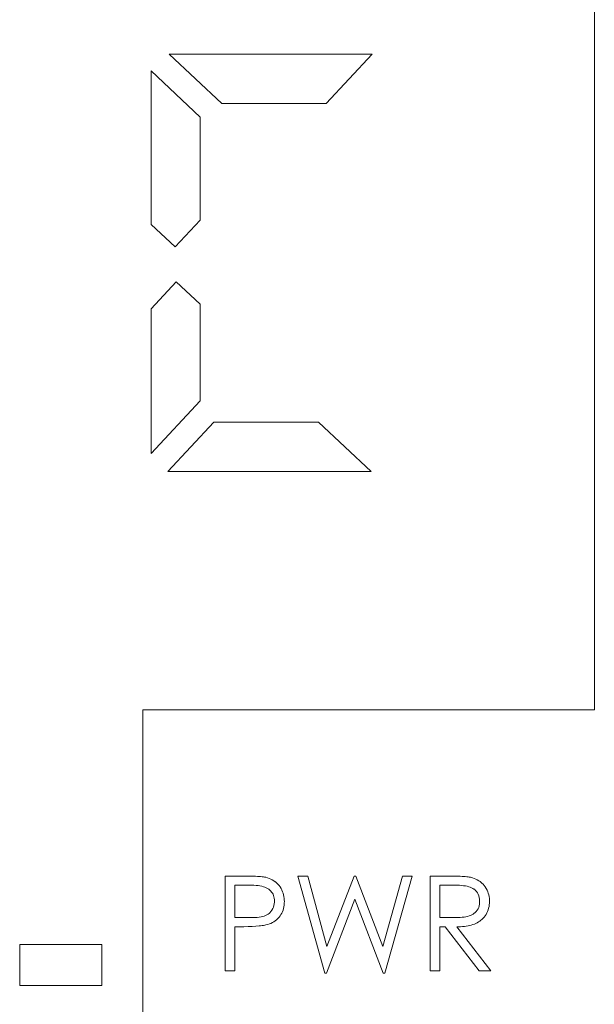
# Model space of a CAD drawing. Extents: x 0 to 866, y -1 to 607.
# Tile 28 of 39: x 363 to 370, y 340 to 352. Entities that reach past the tile are written whole.
import ezdxf

# ---------------------------------------------------------------- set-up
doc = ezdxf.new("R2010")
doc.units = 0
doc.header["$LTSCALE"] = 23.1
doc.header["$MEASUREMENT"] = 0
doc.layers.get('0').update_dxf_attribs({"linetype": 'CONTINUOUS'})

msp = doc.modelspace()

# ---------------------------------------------------------------- linework, layer by layer
at = {"lineweight": 5}
for p, q in [((369.752, 343.385), (369.752, 361.385)), ((364.571, 351.365), (365.213, 350.765)), ((364.571, 351.365), (367.046, 351.365)), ((366.485, 350.765), (367.046, 351.365)), ((364.352, 349.292), (364.352, 351.16)), ((364.952, 350.599), (364.352, 351.16)), ((366.485, 350.765), (365.213, 350.765)), ((364.952, 350.599), (364.952, 349.345)), ((364.645, 349.017), (364.952, 349.345)), ((364.352, 349.292), (364.645, 349.017)), ((364.659, 348.593), (364.352, 348.264)), ((364.952, 348.32), (364.659, 348.593)), ((364.352, 346.505), (364.352, 348.264)), ((364.952, 348.32), (364.952, 347.146)), ((364.352, 346.505), (364.952, 347.146)), ((365.118, 346.885), (364.557, 346.285)), ((365.118, 346.885), (366.39, 346.885)), ((367.032, 346.285), (366.39, 346.885)), ((367.032, 346.285), (364.557, 346.285)), ((364.252, 286.185), (364.252, 343.385)), ((364.252, 343.385), (369.752, 343.385)), ((365.255, 341.361), (365.255, 340.208)), ((365.485, 341.361), (365.255, 341.361)), ((365.516, 341.361), (365.485, 341.361)), ((365.546, 341.361), (365.516, 341.361)), ((365.574, 341.36), (365.546, 341.361)), ((365.6, 341.359), (365.574, 341.36)), ((365.625, 341.358), (365.6, 341.359)), ((365.647, 341.357), (365.625, 341.358)), ((365.668, 341.356), (365.647, 341.357)), ((365.687, 341.355), (365.668, 341.356)), ((365.704, 341.353), (365.687, 341.355)), ((365.72, 341.351), (365.704, 341.353)), ((365.734, 341.349), (365.72, 341.351)), ((365.745, 341.346), (365.734, 341.349)), ((365.751, 341.345), (365.745, 341.346)), ((365.771, 341.339), (365.751, 341.345)), ((365.791, 341.332), (365.771, 341.339)), ((365.81, 341.323), (365.791, 341.332)), ((365.829, 341.313), (365.81, 341.323)), ((365.847, 341.302), (365.829, 341.313)), ((366.141, 341.361), (366.467, 340.179)), ((366.26, 341.361), (366.141, 341.361)), ((366.494, 340.502), (366.26, 341.361)), ((366.825, 341.361), (366.494, 340.502)), ((366.847, 341.361), (366.825, 341.361)), ((367.174, 340.502), (366.847, 341.361)), ((367.414, 341.361), (367.174, 340.502)), ((367.2, 340.179), (367.531, 341.361)), ((367.531, 341.361), (367.414, 341.361)), ((367.752, 341.361), (367.752, 340.208)), ((367.982, 341.361), (367.752, 341.361)), ((368.012, 341.361), (367.982, 341.361)), ((368.041, 341.361), (368.012, 341.361)), ((368.068, 341.36), (368.041, 341.361)), ((368.093, 341.359), (368.068, 341.36)), ((368.117, 341.358), (368.093, 341.359)), ((368.14, 341.357), (368.117, 341.358)), ((368.161, 341.356), (368.14, 341.357)), ((368.18, 341.354), (368.161, 341.356)), ((368.197, 341.352), (368.18, 341.354)), ((368.213, 341.35), (368.197, 341.352)), ((368.228, 341.348), (368.213, 341.35)), ((368.24, 341.346), (368.228, 341.348)), ((368.245, 341.345), (368.24, 341.346)), ((368.267, 341.339), (368.245, 341.345)), ((368.287, 341.332), (368.267, 341.339)), ((368.307, 341.324), (368.287, 341.332)), ((368.326, 341.314), (368.307, 341.324)), ((368.344, 341.304), (368.326, 341.314)), ((365.371, 340.855), (365.371, 341.249)), ((365.371, 341.249), (365.578, 341.249)), ((365.578, 341.249), (365.605, 341.248)), ((365.605, 341.248), (365.631, 341.246)), ((365.631, 341.246), (365.655, 341.244)), ((365.655, 341.244), (365.678, 341.24)), ((365.678, 341.24), (365.7, 341.236)), ((365.7, 341.236), (365.72, 341.231)), ((365.72, 341.231), (365.738, 341.224)), ((365.738, 341.224), (365.756, 341.217)), ((365.756, 341.217), (365.772, 341.209)), ((365.772, 341.209), (365.786, 341.199)), ((365.786, 341.199), (365.799, 341.189)), ((365.799, 341.189), (365.811, 341.178)), ((365.865, 341.29), (365.847, 341.302)), ((365.867, 341.289), (365.865, 341.29)), ((365.883, 341.275), (365.867, 341.289)), ((365.898, 341.26), (365.883, 341.275)), ((365.912, 341.244), (365.898, 341.26)), ((365.924, 341.228), (365.912, 341.244)), ((365.936, 341.21), (365.924, 341.228)), ((365.946, 341.191), (365.936, 341.21)), ((365.947, 341.189), (365.946, 341.191)), ((365.955, 341.17), (365.947, 341.189)), ((367.868, 340.857), (367.868, 341.249)), ((367.868, 341.249), (368.071, 341.249)), ((368.071, 341.249), (368.085, 341.248)), ((368.085, 341.248), (368.111, 341.248)), ((368.111, 341.248), (368.136, 341.246)), ((368.136, 341.246), (368.16, 341.243)), ((368.16, 341.243), (368.182, 341.24)), ((368.182, 341.24), (368.202, 341.236)), ((368.202, 341.236), (368.221, 341.231)), ((368.221, 341.231), (368.239, 341.225)), ((368.239, 341.225), (368.256, 341.218)), ((368.256, 341.218), (368.271, 341.21)), ((368.271, 341.21), (368.285, 341.202)), ((368.285, 341.202), (368.29, 341.199)), ((368.29, 341.199), (368.305, 341.186)), ((368.305, 341.186), (368.318, 341.172)), ((368.361, 341.293), (368.344, 341.304)), ((368.367, 341.289), (368.361, 341.293)), ((368.383, 341.275), (368.367, 341.289)), ((368.397, 341.261), (368.383, 341.275)), ((368.411, 341.245), (368.397, 341.261)), ((368.423, 341.228), (368.411, 341.245)), ((368.435, 341.21), (368.423, 341.228)), ((368.445, 341.19), (368.435, 341.21)), ((368.445, 341.189), (368.445, 341.19)), ((368.454, 341.17), (368.445, 341.189)), ((365.811, 341.178), (365.821, 341.166)), ((365.821, 341.166), (365.83, 341.153)), ((365.83, 341.153), (365.838, 341.139)), ((365.838, 341.139), (365.844, 341.124)), ((365.844, 341.124), (365.849, 341.108)), ((365.849, 341.108), (365.853, 341.091)), ((365.853, 341.091), (365.855, 341.073)), ((365.855, 341.073), (365.855, 341.054)), ((365.962, 341.151), (365.955, 341.17)), ((365.967, 341.131), (365.962, 341.151)), ((365.971, 341.11), (365.967, 341.131)), ((365.974, 341.089), (365.971, 341.11)), ((365.975, 341.067), (365.974, 341.089)), ((365.976, 341.054), (365.975, 341.067)), ((366.488, 340.179), (366.836, 341.08)), ((366.836, 341.08), (367.178, 340.179)), ((368.318, 341.172), (368.329, 341.156)), ((368.329, 341.156), (368.338, 341.139)), ((368.338, 341.139), (368.345, 341.12)), ((368.345, 341.12), (368.35, 341.1)), ((368.35, 341.1), (368.353, 341.078)), ((368.353, 341.078), (368.354, 341.054)), ((368.46, 341.151), (368.454, 341.17)), ((368.466, 341.131), (368.46, 341.151)), ((368.47, 341.11), (368.466, 341.131)), ((368.473, 341.089), (368.47, 341.11)), ((368.474, 341.067), (368.473, 341.089)), ((368.474, 341.054), (368.474, 341.067)), ((365.834, 340.964), (365.824, 340.946)), ((365.843, 340.983), (365.834, 340.964)), ((365.849, 341.002), (365.843, 340.983)), ((365.853, 341.022), (365.849, 341.002)), ((365.855, 341.043), (365.853, 341.022)), ((365.855, 341.054), (365.855, 341.043)), ((365.96, 340.946), (365.965, 340.966)), ((365.965, 340.966), (365.97, 340.987)), ((365.97, 340.987), (365.973, 341.008)), ((365.973, 341.008), (365.975, 341.031)), ((365.975, 341.031), (365.976, 341.054)), ((368.335, 340.96), (368.325, 340.944)), ((368.343, 340.979), (368.335, 340.96)), ((368.348, 340.999), (368.343, 340.979)), ((368.352, 341.02), (368.348, 340.999)), ((368.354, 341.044), (368.352, 341.02)), ((368.354, 341.054), (368.354, 341.044)), ((368.451, 340.929), (368.458, 340.948)), ((368.458, 340.948), (368.464, 340.968)), ((368.464, 340.968), (368.469, 340.988)), ((368.469, 340.988), (368.472, 341.009)), ((368.472, 341.009), (368.474, 341.031)), ((368.474, 341.031), (368.474, 341.054)), ((365.594, 340.855), (365.371, 340.855)), ((365.621, 340.856), (365.594, 340.855)), ((365.646, 340.857), (365.621, 340.856)), ((365.67, 340.86), (365.646, 340.857)), ((365.692, 340.864), (365.67, 340.86)), ((365.712, 340.868), (365.692, 340.864)), ((365.731, 340.874), (365.712, 340.868)), ((365.748, 340.88), (365.731, 340.874)), ((365.763, 340.887), (365.748, 340.88)), ((365.777, 340.896), (365.763, 340.887)), ((365.789, 340.905), (365.777, 340.896)), ((365.797, 340.913), (365.789, 340.905)), ((365.812, 340.929), (365.797, 340.913)), ((365.824, 340.946), (365.812, 340.929)), ((365.865, 340.816), (365.882, 340.829)), ((365.882, 340.829), (365.897, 340.844)), ((365.897, 340.844), (365.911, 340.86)), ((365.911, 340.86), (365.923, 340.875)), ((365.923, 340.875), (365.934, 340.892)), ((365.934, 340.892), (365.944, 340.909)), ((365.944, 340.909), (365.952, 340.927)), ((365.952, 340.927), (365.96, 340.946)), ((368.067, 340.857), (367.868, 340.857)), ((368.093, 340.857), (368.067, 340.857)), ((368.119, 340.858), (368.093, 340.857)), ((368.143, 340.86), (368.119, 340.858)), ((368.166, 340.862), (368.143, 340.86)), ((368.187, 340.866), (368.166, 340.862)), ((368.207, 340.87), (368.187, 340.866)), ((368.226, 340.876), (368.207, 340.87)), ((368.244, 340.882), (368.226, 340.876)), ((368.26, 340.889), (368.244, 340.882)), ((368.275, 340.897), (368.26, 340.889)), ((368.285, 340.903), (368.275, 340.897)), ((368.3, 340.915), (368.285, 340.903)), ((368.314, 340.929), (368.3, 340.915)), ((368.325, 340.944), (368.314, 340.929)), ((368.37, 340.823), (368.382, 340.833)), ((368.382, 340.833), (368.396, 340.847)), ((368.396, 340.847), (368.41, 340.862)), ((368.41, 340.862), (368.422, 340.877)), ((368.422, 340.877), (368.433, 340.894)), ((368.433, 340.894), (368.443, 340.911)), ((368.443, 340.911), (368.451, 340.929)), ((365.371, 340.208), (365.371, 340.744)), ((365.371, 340.744), (365.482, 340.744)), ((365.482, 340.744), (365.535, 340.745)), ((365.535, 340.745), (365.559, 340.746)), ((365.559, 340.746), (365.583, 340.747)), ((365.583, 340.747), (365.628, 340.749)), ((365.628, 340.749), (365.668, 340.753)), ((365.668, 340.753), (365.687, 340.755)), ((365.687, 340.755), (365.705, 340.757)), ((365.705, 340.757), (365.721, 340.76)), ((365.721, 340.76), (365.736, 340.762)), ((365.736, 340.762), (365.751, 340.765)), ((365.751, 340.765), (365.752, 340.765)), ((365.752, 340.765), (365.773, 340.77)), ((365.773, 340.77), (365.793, 340.777)), ((365.793, 340.777), (365.812, 340.784)), ((365.812, 340.784), (365.831, 340.794)), ((365.831, 340.794), (365.848, 340.804)), ((365.848, 340.804), (365.865, 340.816)), ((367.868, 340.208), (367.868, 340.744)), ((367.868, 340.744), (367.934, 340.744)), ((367.934, 340.744), (368.348, 340.208)), ((368.49, 340.208), (368.075, 340.744)), ((368.075, 340.744), (368.098, 340.744)), ((368.098, 340.744), (368.123, 340.744)), ((368.123, 340.744), (368.146, 340.745)), ((368.146, 340.745), (368.169, 340.747)), ((368.169, 340.747), (368.191, 340.75)), ((368.191, 340.75), (368.213, 340.754)), ((368.213, 340.754), (368.233, 340.758)), ((368.233, 340.758), (368.253, 340.763)), ((368.253, 340.763), (368.272, 340.769)), ((368.272, 340.769), (368.29, 340.776)), ((368.29, 340.776), (368.308, 340.784)), ((368.308, 340.784), (368.325, 340.792)), ((368.325, 340.792), (368.34, 340.802)), ((368.34, 340.802), (368.356, 340.812)), ((368.356, 340.812), (368.37, 340.823)), ((362.752, 340.527), (362.752, 340.027)), ((363.752, 340.527), (362.752, 340.527)), ((363.752, 340.027), (363.752, 340.527)), ((365.255, 340.208), (365.371, 340.208)), ((366.467, 340.179), (366.488, 340.179)), ((367.178, 340.179), (367.2, 340.179)), ((367.752, 340.208), (367.868, 340.208)), ((368.348, 340.208), (368.49, 340.208)), ((362.752, 340.027), (363.752, 340.027))]:
    msp.add_line(p, q, dxfattribs=at)

doc.saveas('drawing.dxf')
